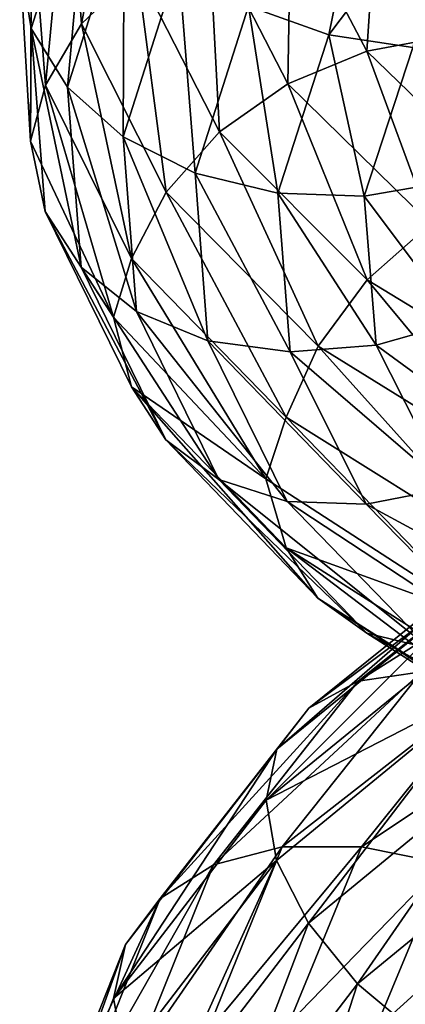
# Model space of a CAD drawing. Header units: metres. Extents: x -40 to 117, y -433 to 89.
# Tile 112 of 256: x -18.96 to -15.46, y -322.82 to -313.89. Entities that reach past the tile are written whole.
import ezdxf

# ---------------------------------------------------------------- set-up
doc = ezdxf.new("R2010")
doc.units = ezdxf.units.M
doc.layers.add('solid_506114_24501146', color=7, linetype='CONTINUOUS')

msp = doc.modelspace()

# ---------------------------------------------------------------- linework, layer by layer
at = {"layer": 'solid_506114_24501146'}
for points in [[(-18.0147, -311.920135, 956.122742), (-18.522242, -312.341919, 955.791565), (-18.396904, -313.931244, 958.898315)], [(-17.892797, -313.446899, 959.156067), (-18.0147, -311.920135, 956.122742), (-18.396904, -313.931244, 958.898315)], [(-18.95804, -313.335114, 954.853027), (-18.328182, -312.323303, 951.506958), (-18.853292, -313.974152, 954.607544)], [(-18.853292, -313.974152, 954.607544), (-18.328182, -312.323303, 951.506958), (-18.526045, -314.504517, 954.247925)], [(-18.522242, -312.341919, 955.791565), (-18.851246, -312.853821, 955.407227), (-18.723682, -314.488525, 958.559021)], [(-18.396904, -313.931244, 958.898315), (-18.522242, -312.341919, 955.791565), (-18.723682, -314.488525, 958.559021)], [(-18.328182, -312.323303, 951.506958), (-18.010048, -312.879242, 951.201477), (-18.526045, -314.504517, 954.247925)], [(-16.884983, -313.772552, 950.894531), (-15.81249, -312.332245, 948.154663), (-16.155525, -314.032318, 950.928406)], [(-15.81249, -312.332245, 948.154663), (-15.129364, -312.668335, 948.295959), (-16.155525, -314.032318, 950.928406)], [(-16.155525, -314.032318, 950.928406), (-15.129364, -312.668335, 948.295959), (-15.393192, -314.145203, 951.080322)], [(-15.720115, -312.81015, 959.25238), (-16.498983, -312.86734, 959.336548), (-15.811313, -314.179108, 962.105652)], [(-15.064908, -314.041229, 961.903687), (-15.720115, -312.81015, 959.25238), (-15.811313, -314.179108, 962.105652)], [(-14.974834, -312.915131, 959.061218), (-15.720115, -312.81015, 959.25238), (-15.064908, -314.041229, 961.903687)], [(-18.851246, -312.853821, 955.407227), (-18.95804, -313.335114, 954.853027), (-18.860945, -314.993591, 958.015015)], [(-18.723682, -314.488525, 958.559021), (-18.851246, -312.853821, 955.407227), (-18.860945, -314.993591, 958.015015)], [(-18.526045, -314.504517, 954.247925), (-18.010048, -312.879242, 951.201477), (-18.019958, -314.955719, 953.955872)], [(-18.010048, -312.879242, 951.201477), (-17.518059, -313.377472, 950.989197), (-18.019958, -314.955719, 953.955872)], [(-16.498983, -312.86734, 959.336548), (-17.244862, -313.08194, 959.306458), (-16.526104, -314.473785, 962.186951)], [(-15.811313, -314.179108, 962.105652), (-16.498983, -312.86734, 959.336548), (-16.526104, -314.473785, 962.186951)], [(-17.244862, -313.08194, 959.306458), (-17.892797, -313.446899, 959.156067), (-17.147036, -314.911682, 962.131653)], [(-16.526104, -314.473785, 962.186951), (-17.244862, -313.08194, 959.306458), (-17.147036, -314.911682, 962.131653)], [(-18.860945, -314.993591, 958.015015), (-18.95804, -313.335114, 954.853027), (-18.853292, -313.974152, 954.607544)], [(-18.019958, -314.955719, 953.955872), (-17.518059, -313.377472, 950.989197), (-17.368746, -315.285248, 953.761353)], [(-17.518059, -313.377472, 950.989197), (-16.884983, -313.772552, 950.894531), (-17.368746, -315.285248, 953.761353)], [(-17.892797, -313.446899, 959.156067), (-18.396904, -313.931244, 958.898315), (-17.630131, -315.456696, 961.945862)], [(-17.147036, -314.911682, 962.131653), (-17.892797, -313.446899, 959.156067), (-17.630131, -315.456696, 961.945862)], [(-17.368746, -315.285248, 953.761353), (-16.884983, -313.772552, 950.894531), (-16.618389, -315.465546, 953.682251)], [(-16.884983, -313.772552, 950.894531), (-16.155525, -314.032318, 950.928406), (-16.618389, -315.465546, 953.682251)], [(-18.860945, -314.993591, 958.015015), (-18.853292, -313.974152, 954.607544), (-18.725716, -315.630829, 957.74823)], [(-18.853292, -313.974152, 954.607544), (-18.526045, -314.504517, 954.247925), (-18.400682, -316.135559, 957.333679)], [(-18.725716, -315.630829, 957.74823), (-18.853292, -313.974152, 954.607544), (-18.400682, -316.135559, 957.333679)], [(-18.396904, -313.931244, 958.898315), (-18.723682, -314.488525, 958.559021), (-17.943289, -316.058075, 961.650757)], [(-17.630131, -315.456696, 961.945862), (-18.396904, -313.931244, 958.898315), (-17.943289, -316.058075, 961.650757)], [(-16.618389, -315.465546, 953.682251), (-16.155525, -314.032318, 950.928406), (-15.834214, -315.492554, 953.717651)], [(-16.155525, -314.032318, 950.928406), (-15.393192, -314.145203, 951.080322), (-15.834214, -315.492554, 953.717651)], [(-15.064908, -314.041229, 961.903687), (-15.811313, -314.179108, 962.105652), (-14.576103, -315.375336, 964.735229)], [(-15.834214, -315.492554, 953.717651), (-15.393192, -314.145203, 951.080322), (-15.083254, -315.363922, 953.864624)], [(-15.811313, -314.179108, 962.105652), (-16.526104, -314.473785, 962.186951), (-15.235053, -315.744812, 964.921814)], [(-14.576103, -315.375336, 964.735229), (-15.811313, -314.179108, 962.105652), (-15.235053, -315.744812, 964.921814)], [(-18.723682, -314.488525, 958.559021), (-18.860945, -314.993591, 958.015015), (-18.107456, -316.589447, 961.121033)], [(-17.943289, -316.058075, 961.650757), (-18.723682, -314.488525, 958.559021), (-18.107456, -316.589447, 961.121033)], [(-18.526045, -314.504517, 954.247925), (-18.019958, -314.955719, 953.955872), (-17.898022, -316.539642, 956.960876)], [(-18.400682, -316.135559, 957.333679), (-18.526045, -314.504517, 954.247925), (-17.898022, -316.539642, 956.960876)], [(-16.526104, -314.473785, 962.186951), (-17.147036, -314.911682, 962.131653), (-15.807476, -316.250885, 964.956299)], [(-15.235053, -315.744812, 964.921814), (-16.526104, -314.473785, 962.186951), (-15.807476, -316.250885, 964.956299)], [(-18.019958, -314.955719, 953.955872), (-17.368746, -315.285248, 953.761353), (-17.251215, -316.803406, 956.665039)], [(-17.898022, -316.539642, 956.960876), (-18.019958, -314.955719, 953.955872), (-17.251215, -316.803406, 956.665039)], [(-17.147036, -314.911682, 962.131653), (-17.630131, -315.456696, 961.945862), (-16.252832, -316.852692, 964.838562)], [(-15.807476, -316.250885, 964.956299), (-17.147036, -314.911682, 962.131653), (-16.252832, -316.852692, 964.838562)], [(-18.107456, -316.589447, 961.121033), (-18.860945, -314.993591, 958.015015), (-18.725716, -315.630829, 957.74823)], [(-17.368746, -315.285248, 953.761353), (-16.618389, -315.465546, 953.682251), (-16.505936, -316.903992, 956.471375)], [(-17.251215, -316.803406, 956.665039), (-17.368746, -315.285248, 953.761353), (-16.505936, -316.903992, 956.471375)], [(-15.834214, -315.492554, 953.717651), (-15.083254, -315.363922, 953.864624), (-14.981189, -316.631073, 956.423584)], [(-17.630131, -315.456696, 961.945862), (-17.943289, -316.058075, 961.650757), (-16.541525, -317.495392, 964.585327)], [(-16.252832, -316.852692, 964.838562), (-17.630131, -315.456696, 961.945862), (-16.541525, -317.495392, 964.585327)], [(-16.618389, -315.465546, 953.682251), (-15.834214, -315.492554, 953.717651), (-15.727067, -316.844757, 956.388611)], [(-16.505936, -316.903992, 956.471375), (-16.618389, -315.465546, 953.682251), (-15.727067, -316.844757, 956.388611)], [(-15.727067, -316.844757, 956.388611), (-15.834214, -315.492554, 953.717651), (-14.981189, -316.631073, 956.423584)], [(-18.725716, -315.630829, 957.74823), (-18.400682, -316.135559, 957.333679), (-17.633751, -317.701996, 960.361145)], [(-17.945238, -317.221954, 960.829346), (-18.725716, -315.630829, 957.74823), (-17.633751, -317.701996, 960.361145)], [(-18.107456, -316.589447, 961.121033), (-18.725716, -315.630829, 957.74823), (-17.945238, -317.221954, 960.829346)], [(-15.235053, -315.744812, 964.921814), (-15.807476, -316.250885, 964.956299), (-13.91709, -317.403839, 967.539185)], [(-17.943289, -316.058075, 961.650757), (-18.107456, -316.589447, 961.121033), (-16.727983, -318.055084, 964.074219)], [(-16.541525, -317.495392, 964.585327), (-17.943289, -316.058075, 961.650757), (-16.727983, -318.055084, 964.074219)], [(-18.400682, -316.135559, 957.333679), (-17.898022, -316.539642, 956.960876), (-17.15204, -318.060516, 959.909241)], [(-17.633751, -317.701996, 960.361145), (-18.400682, -316.135559, 957.333679), (-17.15204, -318.060516, 959.909241)], [(-15.807476, -316.250885, 964.956299), (-16.252832, -316.852692, 964.838562), (-14.309186, -318.05658, 967.483215)], [(-13.91709, -317.403839, 967.539185), (-15.807476, -316.250885, 964.956299), (-14.309186, -318.05658, 967.483215)], [(-17.898022, -316.539642, 956.960876), (-17.251215, -316.803406, 956.665039), (-16.532194, -318.260559, 959.514343)], [(-17.15204, -318.060516, 959.909241), (-17.898022, -316.539642, 956.960876), (-16.532194, -318.260559, 959.514343)], [(-16.727983, -318.055084, 964.074219), (-18.107456, -316.589447, 961.121033), (-17.945238, -317.221954, 960.829346)], [(-15.727067, -316.844757, 956.388611), (-14.981189, -316.631073, 956.423584), (-14.35678, -317.844971, 958.935364)], [(-17.251215, -316.803406, 956.665039), (-16.505936, -316.903992, 956.471375), (-15.817976, -318.283905, 959.208496)], [(-16.532194, -318.260559, 959.514343), (-17.251215, -316.803406, 956.665039), (-15.817976, -318.283905, 959.208496)], [(-16.252832, -316.852692, 964.838562), (-16.541525, -317.495392, 964.585327), (-14.563356, -318.73645, 967.268005)], [(-16.505936, -316.903992, 956.471375), (-15.727067, -316.844757, 956.388611), (-15.071571, -318.141113, 959.01001)], [(-15.817976, -318.283905, 959.208496), (-16.505936, -316.903992, 956.471375), (-15.071571, -318.141113, 959.01001)], [(-14.309186, -318.05658, 967.483215), (-16.252832, -316.852692, 964.838562), (-14.563356, -318.73645, 967.268005)], [(-15.071571, -318.141113, 959.01001), (-15.727067, -316.844757, 956.388611), (-14.35678, -317.844971, 958.935364)], [(-17.945238, -317.221954, 960.829346), (-17.633751, -317.701996, 960.361145), (-16.25617, -319.136871, 963.235535)], [(-16.543322, -318.679749, 963.75415), (-17.945238, -317.221954, 960.829346), (-16.25617, -319.136871, 963.235535)], [(-16.727983, -318.055084, 964.074219), (-17.945238, -317.221954, 960.829346), (-16.543322, -318.679749, 963.75415)], [(-16.541525, -317.495392, 964.585327), (-16.727983, -318.055084, 964.074219), (-14.772777, -319.322754, 966.772888)], [(-14.563356, -318.73645, 967.268005), (-16.541525, -317.495392, 964.585327), (-14.772777, -319.322754, 966.772888)], [(-17.633751, -317.701996, 960.361145), (-17.15204, -318.060516, 959.909241), (-15.812091, -319.452942, 962.709045)], [(-16.25617, -319.136871, 963.235535), (-17.633751, -317.701996, 960.361145), (-15.812091, -319.452942, 962.709045)], [(-17.15204, -318.060516, 959.909241), (-16.532194, -318.260559, 959.514343), (-15.240667, -319.593597, 962.220642)], [(-15.812091, -319.452942, 962.709045), (-17.15204, -318.060516, 959.909241), (-15.240667, -319.593597, 962.220642)], [(-14.772777, -319.322754, 966.772888), (-16.727983, -318.055084, 964.074219), (-16.543322, -318.679749, 963.75415)], [(-15.817976, -318.283905, 959.208496), (-15.071571, -318.141113, 959.01001), (-13.894152, -319.323975, 961.501221)], [(-16.532194, -318.260559, 959.514343), (-15.817976, -318.283905, 959.208496), (-14.582246, -319.544861, 961.809021)], [(-15.240667, -319.593597, 962.220642), (-16.532194, -318.260559, 959.514343), (-14.582246, -319.544861, 961.809021)], [(-14.582246, -319.544861, 961.809021), (-15.817976, -318.283905, 959.208496), (-13.894152, -319.323975, 961.501221)], [(-14.027123, -318.406738, 938.19342), (-14.422319, -318.591858, 937.623047), (-16.338219, -320.13324, 940.085876)], [(-15.890523, -319.890717, 940.600098), (-14.027123, -318.406738, 938.19342), (-16.338219, -320.13324, 940.085876)], [(-13.519171, -318.391998, 938.739563), (-14.027123, -318.406738, 938.19342), (-15.890523, -319.890717, 940.600098)], [(-15.315093, -319.806244, 941.07135), (-13.519171, -318.391998, 938.739563), (-15.890523, -319.890717, 940.600098)], [(-14.422319, -318.591858, 937.623047), (-14.678498, -318.922699, 937.075317), (-16.628429, -320.505157, 939.572144)], [(-16.338219, -320.13324, 940.085876), (-14.422319, -318.591858, 937.623047), (-16.628429, -320.505157, 939.572144)], [(-16.543322, -318.679749, 963.75415), (-16.25617, -319.136871, 963.235535), (-14.312125, -320.376312, 965.864319)], [(-14.564937, -319.939514, 966.428467), (-16.543322, -318.679749, 963.75415), (-14.312125, -320.376312, 965.864319)], [(-14.772777, -319.322754, 966.772888), (-16.543322, -318.679749, 963.75415), (-14.564937, -319.939514, 966.428467)], [(-14.678498, -318.922699, 937.075317), (-14.755123, -319.365082, 936.582275), (-16.722952, -320.968872, 939.08905)], [(-16.628429, -320.505157, 939.572144), (-14.678498, -318.922699, 937.075317), (-16.722952, -320.968872, 939.08905)], [(-16.25617, -319.136871, 963.235535), (-15.812091, -319.452942, 962.709045), (-13.921153, -320.654572, 965.270508)], [(-14.312125, -320.376312, 965.864319), (-16.25617, -319.136871, 963.235535), (-13.921153, -320.654572, 965.270508)], [(-16.722952, -320.968872, 939.08905), (-14.755123, -319.365082, 936.582275), (-14.680092, -319.915253, 936.233154)], [(-15.812091, -319.452942, 962.709045), (-15.240667, -319.593597, 962.220642), (-13.418065, -320.742218, 964.697632)], [(-13.921153, -320.654572, 965.270508), (-15.812091, -319.452942, 962.709045), (-13.418065, -320.742218, 964.697632)], [(-15.315093, -319.806244, 941.07135), (-15.890523, -319.890717, 940.600098), (-17.200373, -321.553436, 943.244812)], [(-16.577511, -321.392273, 943.632935), (-15.315093, -319.806244, 941.07135), (-17.200373, -321.553436, 943.244812)], [(-14.652681, -319.890961, 941.463318), (-15.315093, -319.806244, 941.07135), (-16.577511, -321.392273, 943.632935)], [(-15.890523, -319.890717, 940.600098), (-16.338219, -320.13324, 940.085876), (-17.684971, -321.859161, 942.79303)], [(-17.200373, -321.553436, 943.244812), (-15.890523, -319.890717, 940.600098), (-17.684971, -321.859161, 942.79303)], [(-16.722952, -320.968872, 939.08905), (-14.680092, -319.915253, 936.233154), (-16.630234, -321.515167, 938.719238)], [(-16.630234, -321.515167, 938.719238), (-14.680092, -319.915253, 936.233154), (-16.341574, -322.08432, 938.438416)], [(-15.860496, -321.39212, 943.926941), (-14.652681, -319.890961, 941.463318), (-16.577511, -321.392273, 943.632935)], [(-14.680092, -319.915253, 936.233154), (-14.425282, -320.509796, 935.995911), (-16.341574, -322.08432, 938.438416)], [(-13.960972, -320.128021, 941.750183), (-14.652681, -319.890961, 941.463318), (-15.860496, -321.39212, 943.926941)], [(-16.338219, -320.13324, 940.085876), (-16.628429, -320.505157, 939.572144), (-17.999104, -322.276245, 942.316956)], [(-17.684971, -321.859161, 942.79303), (-16.338219, -320.13324, 940.085876), (-17.999104, -322.276245, 942.316956)], [(-15.111769, -321.543152, 944.109985), (-13.960972, -320.128021, 941.750183), (-15.860496, -321.39212, 943.926941)], [(-16.628429, -320.505157, 939.572144), (-16.722952, -320.968872, 939.08905), (-18.108232, -322.766876, 941.849854)], [(-17.999104, -322.276245, 942.316956), (-16.628429, -320.505157, 939.572144), (-18.108232, -322.766876, 941.849854)], [(-16.341574, -322.08432, 938.438416), (-14.425282, -320.509796, 935.995911), (-15.895163, -322.632507, 938.284912)], [(-14.425282, -320.509796, 935.995911), (-14.031219, -321.103149, 935.905884), (-15.895163, -322.632507, 938.284912)], [(-18.108232, -322.766876, 941.849854), (-16.722952, -320.968872, 939.08905), (-16.630234, -321.515167, 938.719238)], [(-15.895163, -322.632507, 938.284912), (-14.031219, -321.103149, 935.905884), (-15.320737, -323.112091, 938.279846)], [(-16.577511, -321.392273, 943.632935), (-17.200373, -321.553436, 943.244812), (-17.914463, -323.323853, 946.043945)], [(-17.265743, -323.081726, 946.343567), (-16.577511, -321.392273, 943.632935), (-17.914463, -323.323853, 946.043945)], [(-15.860496, -321.39212, 943.926941), (-16.577511, -321.392273, 943.632935), (-17.265743, -323.081726, 946.343567)], [(-16.518961, -322.992004, 946.533325), (-15.860496, -321.39212, 943.926941), (-17.265743, -323.081726, 946.343567)], [(-15.111769, -321.543152, 944.109985), (-15.860496, -321.39212, 943.926941), (-16.518961, -322.992004, 946.533325)], [(-17.200373, -321.553436, 943.244812), (-17.684971, -321.859161, 942.79303), (-18.419182, -323.696259, 945.65863)], [(-17.914463, -323.323853, 946.043945), (-17.200373, -321.553436, 943.244812), (-18.419182, -323.696259, 945.65863)], [(-18.108232, -322.766876, 941.849854), (-16.630234, -321.515167, 938.719238), (-18.001059, -323.30542, 941.451965)], [(-18.001059, -323.30542, 941.451965), (-16.630234, -321.515167, 938.719238), (-17.688602, -323.84668, 941.122742)], [(-16.630234, -321.515167, 938.719238), (-16.341574, -322.08432, 938.438416), (-17.688602, -323.84668, 941.122742)], [(-15.739149, -323.052246, 946.605774), (-15.111769, -321.543152, 944.109985), (-16.518961, -322.992004, 946.533325)], [(-14.395329, -321.833008, 944.166016), (-15.111769, -321.543152, 944.109985), (-15.739149, -323.052246, 946.605774)], [(-17.684971, -321.859161, 942.79303), (-17.999104, -322.276245, 942.316956), (-18.746355, -324.161041, 945.222656)], [(-18.419182, -323.696259, 945.65863), (-17.684971, -321.859161, 942.79303), (-18.746355, -324.161041, 945.222656)], [(-14.992967, -323.257538, 946.554626), (-14.395329, -321.833008, 944.166016), (-15.739149, -323.052246, 946.605774)], [(-17.688602, -323.84668, 941.122742), (-16.341574, -322.08432, 938.438416), (-17.205395, -324.345093, 940.898682)], [(-16.341574, -322.08432, 938.438416), (-15.895163, -322.632507, 938.284912), (-17.205395, -324.345093, 940.898682)], [(-17.999104, -322.276245, 942.316956), (-18.108232, -322.766876, 941.849854), (-18.861879, -324.676392, 944.766663)], [(-18.746355, -324.161041, 945.222656), (-17.999104, -322.276245, 942.316956), (-18.861879, -324.676392, 944.766663)], [(-17.205395, -324.345093, 940.898682), (-15.895163, -322.632507, 938.284912), (-16.583618, -324.756226, 940.805786)], [(-15.895163, -322.632507, 938.284912), (-15.320737, -323.112091, 938.279846), (-16.583618, -324.756226, 940.805786)], [(-18.861879, -324.676392, 944.766663), (-18.108232, -322.766876, 941.849854), (-18.001059, -323.30542, 941.451965)]]:
    msp.add_3dface(points, dxfattribs=at)

doc.saveas('drawing.dxf')
